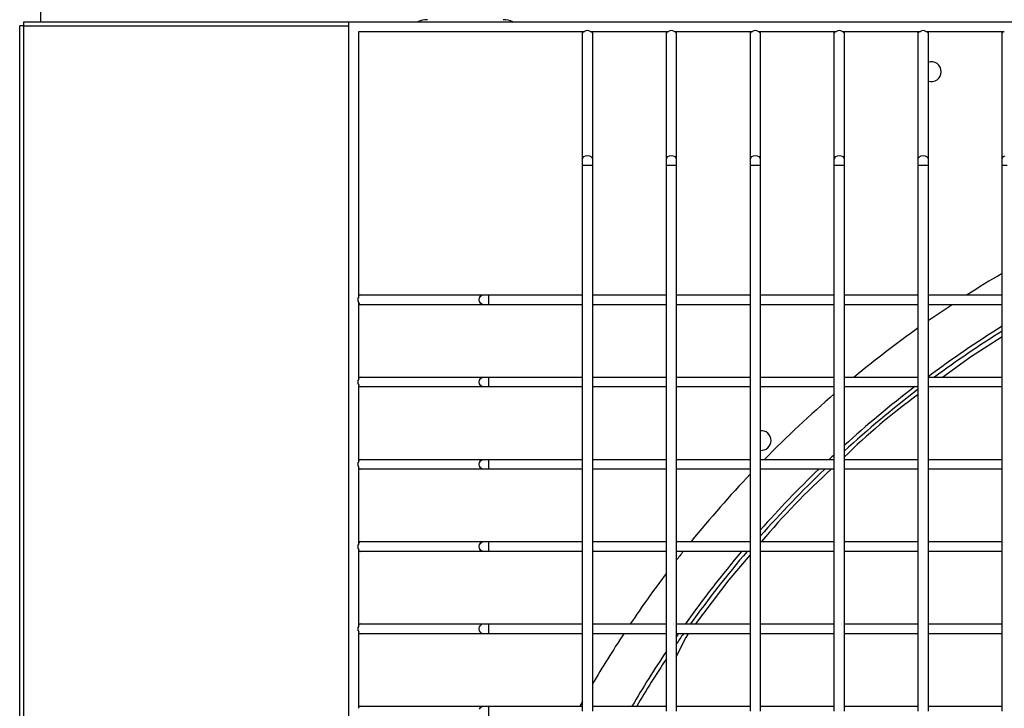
# Model space of a CAD drawing. Header units: millimetres. Extents: x 4 to 3534, y 14 to 98.
# Tile 40 of 161: x 18.205 to 18.504, y 58.775 to 58.985. Entities that reach past the tile are written whole.
import ezdxf

# ---------------------------------------------------------------- set-up
doc = ezdxf.new("R2010")
doc.units = ezdxf.units.MM
doc.header["$MEASUREMENT"] = 0
doc.layers.add('ARQ - EQUIPO CONDENSADORA', color=2, linetype='Continuous')

msp = doc.modelspace()

# ---------------------------------------------------------------- linework, layer by layer
at = {"layer": 'ARQ - EQUIPO CONDENSADORA', "color": 7, "linetype": 'Continuous'}
for p, q in [((18.21100417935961, 58.98393013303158), (18.21100417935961, 58.99559213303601)), ((18.20585317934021, 58.98393013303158), (18.30460317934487, 58.98393013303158)), ((18.20585317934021, 58.98267913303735), (18.20585317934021, 58.98393013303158)), ((18.30460317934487, 58.98393013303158), (19.06060317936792, 58.98393013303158)), ((18.30460317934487, 58.22793013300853), (18.30460317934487, 58.98393013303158)), ((18.20585317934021, 58.98267913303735), (18.20460317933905, 58.98267913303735)), ((18.20460317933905, 58.22868113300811), (18.20460317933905, 58.98267913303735)), ((18.20585317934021, 58.22868113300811), (18.20585317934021, 58.98267913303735)), ((18.20585317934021, 58.98267913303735), (18.30460317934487, 58.98267913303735)), ((18.30760317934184, 58.90027959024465), (18.30760317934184, 58.9809301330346)), ((18.30760317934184, 58.9809301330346), (18.37625372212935, 58.9809301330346)), ((18.37560317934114, 58.98043013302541), (18.37560317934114, 58.9809301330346)), ((18.37795263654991, 58.9809301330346), (18.40175372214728, 58.9809301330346)), ((18.37860317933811, 58.9809301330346), (18.37860317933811, 58.98043013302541)), ((18.40110317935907, 58.98043013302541), (18.40110317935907, 58.9809301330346)), ((18.40345263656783, 58.9809301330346), (18.4272537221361, 58.9809301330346)), ((18.40410317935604, 58.9809301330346), (18.40410317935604, 58.98043013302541)), ((18.42660317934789, 58.98043013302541), (18.42660317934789, 58.9809301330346)), ((18.42895263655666, 58.9809301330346), (18.45275372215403, 58.9809301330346)), ((18.42960317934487, 58.9809301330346), (18.42960317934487, 58.98043013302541)), ((18.45210317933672, 58.98043013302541), (18.45210317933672, 58.9809301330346)), ((18.45445263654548, 58.9809301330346), (18.47825372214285, 58.9809301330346)), ((18.45510317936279, 58.9809301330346), (18.45510317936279, 58.98043013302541)), ((18.47760317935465, 58.98043013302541), (18.47760317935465, 58.9809301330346)), ((18.47995263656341, 58.9809301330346), (18.50375372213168, 58.9809301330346)), ((18.48060317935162, 58.9809301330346), (18.48060317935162, 58.98043013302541)), ((18.50310317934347, 58.98043013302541), (18.50310317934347, 58.9809301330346)), ((18.37560317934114, 58.94205710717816), (18.37560317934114, 58.98043013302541)), ((18.37860317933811, 58.98043013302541), (18.37860317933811, 58.94205710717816)), ((18.40110317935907, 58.94205710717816), (18.40110317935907, 58.98043013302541)), ((18.40410317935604, 58.98043013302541), (18.40410317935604, 58.94205710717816)), ((18.42660317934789, 58.94205710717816), (18.42660317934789, 58.98043013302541)), ((18.42960317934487, 58.98043013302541), (18.42960317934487, 58.94205710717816)), ((18.45210317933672, 58.94205710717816), (18.45210317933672, 58.98043013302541)), ((18.45510317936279, 58.98043013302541), (18.45510317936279, 58.94205710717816)), ((18.47760317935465, 58.94205710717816), (18.47760317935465, 58.98043013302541)), ((18.48060317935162, 58.98043013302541), (18.48060317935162, 58.94205710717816)), ((18.50310317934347, 58.94205710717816), (18.50310317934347, 58.98043013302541)), ((18.37560317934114, 58.94205710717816), (18.37571736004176, 58.94253852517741)), ((18.37560317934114, 58.94037976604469), (18.37560317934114, 58.94205710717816)), ((18.37571736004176, 58.94253852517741), (18.37604251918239, 58.94294665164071)), ((18.37604251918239, 58.94294665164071), (18.37652915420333, 58.94321935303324)), ((18.37652915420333, 58.94321935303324), (18.37710317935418, 58.9433151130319)), ((18.37710317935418, 58.9433151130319), (18.37767720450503, 58.94321935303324)), ((18.37767720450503, 58.94321935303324), (18.37816383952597, 58.94294665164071)), ((18.37816383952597, 58.94294665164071), (18.37848899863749, 58.94253852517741)), ((18.37848899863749, 58.94253852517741), (18.37860317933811, 58.94205710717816)), ((18.37860317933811, 58.94205710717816), (18.37860317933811, 58.94037976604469)), ((18.40110317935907, 58.94205710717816), (18.40121736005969, 58.94253852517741)), ((18.40110317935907, 58.94037976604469), (18.40110317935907, 58.94205710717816)), ((18.40121736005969, 58.94253852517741), (18.40154251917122, 58.94294665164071)), ((18.40154251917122, 58.94294665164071), (18.40202915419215, 58.94321935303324)), ((18.40202915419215, 58.94321935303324), (18.402603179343, 58.9433151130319)), ((18.402603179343, 58.9433151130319), (18.40317720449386, 58.94321935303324)), ((18.40317720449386, 58.94321935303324), (18.40366383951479, 58.94294665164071)), ((18.40366383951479, 58.94294665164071), (18.40398899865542, 58.94253852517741)), ((18.40398899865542, 58.94253852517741), (18.40410317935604, 58.94205710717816)), ((18.40410317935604, 58.94205710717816), (18.40410317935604, 58.94037976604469)), ((18.42660317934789, 58.94205710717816), (18.42671736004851, 58.94253852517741)), ((18.42660317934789, 58.94037976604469), (18.42660317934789, 58.94205710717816)), ((18.42671736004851, 58.94253852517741), (18.42704251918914, 58.94294665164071)), ((18.42704251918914, 58.94294665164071), (18.42752915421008, 58.94321935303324)), ((18.42752915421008, 58.94321935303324), (18.42810317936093, 58.9433151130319)), ((18.42810317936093, 58.9433151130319), (18.42867720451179, 58.94321935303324)), ((18.42867720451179, 58.94321935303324), (18.42916383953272, 58.94294665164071)), ((18.42916383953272, 58.94294665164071), (18.42948899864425, 58.94253852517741)), ((18.42948899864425, 58.94253852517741), (18.42960317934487, 58.94205710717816)), ((18.42960317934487, 58.94205710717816), (18.42960317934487, 58.94037976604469)), ((18.45210317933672, 58.94205710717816), (18.45221736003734, 58.94253852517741)), ((18.45210317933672, 58.94037976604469), (18.45210317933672, 58.94205710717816)), ((18.45221736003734, 58.94253852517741), (18.45254251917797, 58.94294665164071)), ((18.45254251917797, 58.94294665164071), (18.4530291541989, 58.94321935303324)), ((18.4530291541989, 58.94321935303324), (18.45360317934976, 58.9433151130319)), ((18.45360317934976, 58.9433151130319), (18.45417720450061, 58.94321935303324)), ((18.45417720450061, 58.94321935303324), (18.45466383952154, 58.94294665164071)), ((18.45466383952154, 58.94294665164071), (18.45498899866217, 58.94253852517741)), ((18.45498899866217, 58.94253852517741), (18.45510317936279, 58.94205710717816)), ((18.45510317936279, 58.94205710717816), (18.45510317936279, 58.94037976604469)), ((18.47760317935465, 58.94205710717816), (18.47771736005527, 58.94253852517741)), ((18.47760317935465, 58.94037976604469), (18.47760317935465, 58.94205710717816)), ((18.47771736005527, 58.94253852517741), (18.47804251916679, 58.94294665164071)), ((18.47804251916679, 58.94294665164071), (18.47852915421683, 58.94321935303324)), ((18.47852915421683, 58.94321935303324), (18.47910317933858, 58.9433151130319)), ((18.47910317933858, 58.9433151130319), (18.47967720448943, 58.94321935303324)), ((18.47967720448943, 58.94321935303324), (18.48016383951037, 58.94294665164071)), ((18.48016383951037, 58.94294665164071), (18.480488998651, 58.94253852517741)), ((18.480488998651, 58.94253852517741), (18.48060317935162, 58.94205710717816)), ((18.48060317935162, 58.94205710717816), (18.48060317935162, 58.94037976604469)), ((18.50310317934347, 58.94205710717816), (18.50321736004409, 58.94253852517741)), ((18.50310317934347, 58.94037976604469), (18.50310317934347, 58.94205710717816)), ((18.50321736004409, 58.94253852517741), (18.50354251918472, 58.94294665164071)), ((18.50354251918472, 58.94294665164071), (18.50402915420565, 58.94321935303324)), ((18.37560317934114, 58.89942959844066), (18.37560317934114, 58.94037976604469)), ((18.37560317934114, 58.94037976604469), (18.37710317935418, 58.94037976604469)), ((18.37710317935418, 58.94037976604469), (18.37860317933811, 58.94037976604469)), ((18.37860317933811, 58.94037976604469), (18.37860317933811, 58.89943013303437)), ((18.40110317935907, 58.89942959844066), (18.40110317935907, 58.94037976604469)), ((18.40110317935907, 58.94037976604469), (18.402603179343, 58.94037976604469)), ((18.402603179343, 58.94037976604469), (18.40410317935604, 58.94037976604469)), ((18.40410317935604, 58.94037976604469), (18.40410317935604, 58.89943013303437)), ((18.42660317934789, 58.89942959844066), (18.42660317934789, 58.94037976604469)), ((18.42660317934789, 58.94037976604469), (18.42810317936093, 58.94037976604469)), ((18.42810317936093, 58.94037976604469), (18.42960317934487, 58.94037976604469)), ((18.42960317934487, 58.94037976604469), (18.42960317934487, 58.89943013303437)), ((18.45210317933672, 58.89942959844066), (18.45210317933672, 58.94037976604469)), ((18.45210317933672, 58.94037976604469), (18.45360317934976, 58.94037976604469)), ((18.45360317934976, 58.94037976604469), (18.45510317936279, 58.94037976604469)), ((18.45510317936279, 58.94037976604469), (18.45510317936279, 58.89943013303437)), ((18.47760317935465, 58.89942959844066), (18.47760317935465, 58.94037976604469)), ((18.47760317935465, 58.94037976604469), (18.47910317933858, 58.94037976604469)), ((18.47910317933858, 58.94037976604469), (18.48060317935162, 58.94037976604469)), ((18.48060317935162, 58.94037976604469), (18.48060317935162, 58.89943013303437)), ((18.50310317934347, 58.89942959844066), (18.50310317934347, 58.94037976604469)), ((18.50310317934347, 58.94037976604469), (18.50460317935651, 58.94037976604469)), ((18.30760317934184, 58.90093013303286), (18.30810317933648, 58.90093013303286)), ((18.30810317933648, 58.90093013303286), (18.34550209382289, 58.90093013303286)), ((18.34424408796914, 58.89943013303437), (18.34433984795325, 58.90000415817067)), ((18.34433984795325, 58.90000415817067), (18.34461254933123, 58.90049079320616)), ((18.34461254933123, 58.90049079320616), (18.34502067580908, 58.90081595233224)), ((18.34502067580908, 58.90081595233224), (18.34550209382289, 58.90093013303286)), ((18.34550209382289, 58.90093013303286), (18.34717943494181, 58.90093013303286)), ((18.34717943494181, 58.90093013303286), (18.37560317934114, 58.90093013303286)), ((18.34717943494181, 58.89793013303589), (18.34717943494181, 58.90093013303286)), ((18.37860317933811, 58.90093013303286), (18.40110317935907, 58.90093013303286)), ((18.40410317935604, 58.90093013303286), (18.42660317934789, 58.90093013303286)), ((18.42960317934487, 58.90093013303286), (18.45210317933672, 58.90093013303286)), ((18.45510317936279, 58.90093013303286), (18.47760317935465, 58.90093013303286)), ((18.48060317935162, 58.90093013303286), (18.50310317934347, 58.90093013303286)), ((18.30760317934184, 58.87527959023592), (18.30760317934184, 58.89858067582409)), ((18.30810317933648, 58.89793013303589), (18.30760317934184, 58.89793013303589)), ((18.34550209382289, 58.89793013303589), (18.30810317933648, 58.89793013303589)), ((18.34433984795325, 58.89885610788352), (18.34424408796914, 58.89943013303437)), ((18.34461254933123, 58.89836947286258), (18.34433984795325, 58.89885610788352)), ((18.34502067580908, 58.89804431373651), (18.34461254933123, 58.89836947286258)), ((18.34550209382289, 58.89793013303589), (18.34502067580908, 58.89804431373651)), ((18.34717943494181, 58.89793013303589), (18.34550209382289, 58.89793013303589)), ((18.37560317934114, 58.89793013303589), (18.34717943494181, 58.89793013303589)), ((18.37560317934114, 58.87442959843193), (18.37560317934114, 58.89942959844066)), ((18.37860317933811, 58.89943013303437), (18.37860317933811, 58.87443013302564)), ((18.40110317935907, 58.89793013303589), (18.37860317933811, 58.89793013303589)), ((18.40110317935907, 58.87442959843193), (18.40110317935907, 58.89942959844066)), ((18.40410317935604, 58.89943013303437), (18.40410317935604, 58.87443013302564)), ((18.42660317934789, 58.89793013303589), (18.40410317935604, 58.89793013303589)), ((18.42660317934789, 58.87442959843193), (18.42660317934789, 58.89942959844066)), ((18.42960317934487, 58.89943013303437), (18.42960317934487, 58.87443013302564)), ((18.45210317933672, 58.89793013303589), (18.42960317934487, 58.89793013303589)), ((18.45210317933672, 58.87442959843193), (18.45210317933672, 58.89942959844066)), ((18.45510317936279, 58.89943013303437), (18.45510317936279, 58.87443013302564)), ((18.47760317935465, 58.89793013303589), (18.45510317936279, 58.89793013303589)), ((18.47760317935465, 58.87442959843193), (18.47760317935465, 58.89942959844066)), ((18.48060317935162, 58.89943013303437), (18.48060317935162, 58.87443013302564)), ((18.50310317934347, 58.89793013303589), (18.48060317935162, 58.89793013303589)), ((18.50310317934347, 58.87442959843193), (18.50310317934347, 58.89942959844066)), ((18.49346887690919, 58.8821135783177), (18.50310317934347, 58.88824208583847)), ((18.48494135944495, 58.87593013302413), (18.49346887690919, 58.8821135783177)), ((18.30760317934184, 58.87593013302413), (18.30810317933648, 58.87593013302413)), ((18.30810317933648, 58.87593013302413), (18.34550209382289, 58.87593013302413)), ((18.34502067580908, 58.87581595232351), (18.34550209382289, 58.87593013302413)), ((18.34550209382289, 58.87593013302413), (18.34717943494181, 58.87593013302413)), ((18.34717943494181, 58.87593013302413), (18.37560317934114, 58.87593013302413)), ((18.34717943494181, 58.87293013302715), (18.34717943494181, 58.87593013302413)), ((18.37860317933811, 58.87593013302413), (18.40110317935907, 58.87593013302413)), ((18.40410317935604, 58.87593013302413), (18.42660317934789, 58.87593013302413)), ((18.42960317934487, 58.87593013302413), (18.45210317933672, 58.87593013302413)), ((18.45510317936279, 58.87593013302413), (18.47760317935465, 58.87593013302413)), ((18.48060317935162, 58.87593013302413), (18.50310317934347, 58.87593013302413)), ((18.30760317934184, 58.85027959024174), (18.30760317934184, 58.87358067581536)), ((18.30810317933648, 58.87293013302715), (18.30760317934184, 58.87293013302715)), ((18.34550209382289, 58.87293013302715), (18.30810317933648, 58.87293013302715)), ((18.34424408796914, 58.87443013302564), (18.34433984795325, 58.87500415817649)), ((18.34433984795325, 58.87385610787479), (18.34424408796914, 58.87443013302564)), ((18.34433984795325, 58.87500415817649), (18.34461254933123, 58.87549079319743)), ((18.34461254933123, 58.87336947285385), (18.34433984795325, 58.87385610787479)), ((18.34461254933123, 58.87549079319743), (18.34502067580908, 58.87581595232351)), ((18.34502067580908, 58.87304431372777), (18.34461254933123, 58.87336947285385)), ((18.34550209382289, 58.87293013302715), (18.34502067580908, 58.87304431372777)), ((18.34717943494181, 58.87293013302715), (18.34550209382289, 58.87293013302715)), ((18.37560317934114, 58.87293013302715), (18.34717943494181, 58.87293013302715)), ((18.37560317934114, 58.84942959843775), (18.37560317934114, 58.87442959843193)), ((18.37860317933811, 58.87443013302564), (18.37860317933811, 58.84943013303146)), ((18.40110317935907, 58.87293013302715), (18.37860317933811, 58.87293013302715)), ((18.40110317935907, 58.84942959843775), (18.40110317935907, 58.87442959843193)), ((18.40410317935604, 58.87443013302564), (18.40410317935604, 58.84943013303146)), ((18.42660317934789, 58.87293013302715), (18.40410317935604, 58.87293013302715)), ((18.42660317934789, 58.84942959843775), (18.42660317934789, 58.87442959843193)), ((18.42960317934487, 58.87443013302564), (18.42960317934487, 58.84943013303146)), ((18.45210317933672, 58.87293013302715), (18.42960317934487, 58.87293013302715)), ((18.45210317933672, 58.84942959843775), (18.45210317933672, 58.87442959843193)), ((18.45510317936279, 58.87443013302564), (18.45510317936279, 58.84943013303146)), ((18.47760317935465, 58.87293013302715), (18.45510317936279, 58.87293013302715)), ((18.47760317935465, 58.84942959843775), (18.47760317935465, 58.87442959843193)), ((18.48060317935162, 58.87443013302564), (18.48060317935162, 58.84943013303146)), ((18.50310317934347, 58.87293013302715), (18.48060317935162, 58.87293013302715)), ((18.50310317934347, 58.84942959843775), (18.50310317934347, 58.87442959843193)), ((18.30760317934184, 58.85093013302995), (18.30810317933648, 58.85093013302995)), ((18.30810317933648, 58.85093013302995), (18.34550209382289, 58.85093013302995)), ((18.34424408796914, 58.84943013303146), (18.34433984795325, 58.85000415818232)), ((18.34433984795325, 58.84885610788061), (18.34424408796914, 58.84943013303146)), ((18.34433984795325, 58.85000415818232), (18.34461254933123, 58.85049079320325)), ((18.34461254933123, 58.85049079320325), (18.34502067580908, 58.85081595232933)), ((18.34502067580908, 58.85081595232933), (18.34550209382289, 58.85093013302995)), ((18.34550209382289, 58.85093013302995), (18.34717943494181, 58.85093013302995)), ((18.34717943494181, 58.85093013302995), (18.37560317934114, 58.85093013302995)), ((18.34717943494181, 58.84793013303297), (18.34717943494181, 58.85093013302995)), ((18.37560317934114, 58.82442959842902), (18.37560317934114, 58.84942959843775)), ((18.37860317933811, 58.85093013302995), (18.40110317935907, 58.85093013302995)), ((18.37860317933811, 58.84943013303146), (18.37860317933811, 58.82443013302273)), ((18.40110317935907, 58.82442959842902), (18.40110317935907, 58.84942959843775)), ((18.40410317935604, 58.85093013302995), (18.42660317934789, 58.85093013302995)), ((18.40410317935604, 58.84943013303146), (18.40410317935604, 58.82443013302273)), ((18.42660317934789, 58.82442959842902), (18.42660317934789, 58.84942959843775)), ((18.42960317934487, 58.85093013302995), (18.45210317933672, 58.85093013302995)), ((18.42960317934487, 58.84943013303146), (18.42960317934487, 58.82443013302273)), ((18.45210317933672, 58.82442959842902), (18.45210317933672, 58.84942959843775)), ((18.45510317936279, 58.85093013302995), (18.47760317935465, 58.85093013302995)), ((18.45510317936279, 58.84943013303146), (18.45510317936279, 58.82443013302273)), ((18.47760317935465, 58.82442959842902), (18.47760317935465, 58.84942959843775)), ((18.48060317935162, 58.85093013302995), (18.50310317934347, 58.85093013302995)), ((18.48060317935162, 58.84943013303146), (18.48060317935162, 58.82443013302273)), ((18.50310317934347, 58.82442959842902), (18.50310317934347, 58.84942959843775)), ((18.30760317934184, 58.82527959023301), (18.30760317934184, 58.84858067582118)), ((18.30810317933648, 58.84793013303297), (18.30760317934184, 58.84793013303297)), ((18.34550209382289, 58.84793013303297), (18.30810317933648, 58.84793013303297)), ((18.34461254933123, 58.84836947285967), (18.34433984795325, 58.84885610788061)), ((18.34502067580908, 58.8480443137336), (18.34461254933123, 58.84836947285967)), ((18.34550209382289, 58.84793013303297), (18.34502067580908, 58.8480443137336)), ((18.34717943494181, 58.84793013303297), (18.34550209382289, 58.84793013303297)), ((18.37560317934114, 58.84793013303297), (18.34717943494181, 58.84793013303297)), ((18.40110317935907, 58.84793013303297), (18.37860317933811, 58.84793013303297)), ((18.42660317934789, 58.84793013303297), (18.40410317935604, 58.84793013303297)), ((18.45210317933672, 58.84793013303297), (18.42960317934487, 58.84793013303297)), ((18.47760317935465, 58.84793013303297), (18.45510317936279, 58.84793013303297)), ((18.50310317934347, 58.84793013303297), (18.48060317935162, 58.84793013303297)), ((18.30760317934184, 58.82593013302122), (18.30810317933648, 58.82593013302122)), ((18.30810317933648, 58.82593013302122), (18.34550209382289, 58.82593013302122)), ((18.34424408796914, 58.82443013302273), (18.34433984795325, 58.82500415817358)), ((18.34433984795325, 58.82500415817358), (18.34461254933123, 58.82549079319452)), ((18.34461254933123, 58.82549079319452), (18.34502067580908, 58.8258159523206)), ((18.34502067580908, 58.8258159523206), (18.34550209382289, 58.82593013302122)), ((18.34550209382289, 58.82593013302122), (18.34717943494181, 58.82593013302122)), ((18.34717943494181, 58.82593013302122), (18.37560317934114, 58.82593013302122)), ((18.34717943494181, 58.82293013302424), (18.34717943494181, 58.82593013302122)), ((18.37860317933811, 58.82593013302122), (18.40110317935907, 58.82593013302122)), ((18.40410317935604, 58.82593013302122), (18.42660317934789, 58.82593013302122)), ((18.42960317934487, 58.82593013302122), (18.45210317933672, 58.82593013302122)), ((18.45510317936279, 58.82593013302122), (18.47760317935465, 58.82593013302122)), ((18.48060317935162, 58.82593013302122), (18.50310317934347, 58.82593013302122)), ((18.30760317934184, 58.80027959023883), (18.30760317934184, 58.82358067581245)), ((18.30810317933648, 58.82293013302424), (18.30760317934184, 58.82293013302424)), ((18.34550209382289, 58.82293013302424), (18.30810317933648, 58.82293013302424)), ((18.34433984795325, 58.82385610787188), (18.34424408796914, 58.82443013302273)), ((18.34461254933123, 58.82336947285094), (18.34433984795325, 58.82385610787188)), ((18.34502067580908, 58.82304431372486), (18.34461254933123, 58.82336947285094)), ((18.34550209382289, 58.82293013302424), (18.34502067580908, 58.82304431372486)), ((18.34717943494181, 58.82293013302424), (18.34550209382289, 58.82293013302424)), ((18.37560317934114, 58.82293013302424), (18.34717943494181, 58.82293013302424)), ((18.37560317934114, 58.79942959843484), (18.37560317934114, 58.82442959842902)), ((18.37860317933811, 58.82443013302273), (18.37860317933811, 58.79943013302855)), ((18.40110317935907, 58.82293013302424), (18.37860317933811, 58.82293013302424)), ((18.40110317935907, 58.79942959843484), (18.40110317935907, 58.82442959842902)), ((18.40410317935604, 58.82443013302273), (18.40410317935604, 58.79943013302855)), ((18.42660317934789, 58.82293013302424), (18.40410317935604, 58.82293013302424)), ((18.42660317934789, 58.79942959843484), (18.42660317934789, 58.82442959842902)), ((18.42960317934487, 58.82443013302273), (18.42960317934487, 58.79943013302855)), ((18.45210317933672, 58.82293013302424), (18.42960317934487, 58.82293013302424)), ((18.45210317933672, 58.79942959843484), (18.45210317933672, 58.82442959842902)), ((18.45510317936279, 58.82443013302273), (18.45510317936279, 58.79943013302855)), ((18.47760317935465, 58.82293013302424), (18.45510317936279, 58.82293013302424)), ((18.47760317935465, 58.79942959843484), (18.47760317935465, 58.82442959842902)), ((18.48060317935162, 58.82443013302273), (18.48060317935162, 58.79943013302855)), ((18.50310317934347, 58.82293013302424), (18.48060317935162, 58.82293013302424)), ((18.50310317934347, 58.79942959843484), (18.50310317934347, 58.82442959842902)), ((18.42013664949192, 58.81435781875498), (18.42660317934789, 58.82196654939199)), ((18.41000690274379, 58.80093013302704), (18.42013664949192, 58.81435781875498)), ((18.30760317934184, 58.80093013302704), (18.30810317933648, 58.80093013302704)), ((18.30760317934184, 58.7752795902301), (18.30760317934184, 58.79858067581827)), ((18.30810317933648, 58.80093013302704), (18.34550209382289, 58.80093013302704)), ((18.34424408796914, 58.79943013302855), (18.34433984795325, 58.80000415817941)), ((18.34433984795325, 58.7988561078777), (18.34424408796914, 58.79943013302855)), ((18.34433984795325, 58.80000415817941), (18.34461254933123, 58.80049079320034)), ((18.34461254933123, 58.79836947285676), (18.34433984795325, 58.7988561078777)), ((18.34461254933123, 58.80049079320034), (18.34502067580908, 58.80081595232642)), ((18.34502067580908, 58.79804431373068), (18.34461254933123, 58.79836947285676)), ((18.34502067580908, 58.80081595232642), (18.34550209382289, 58.80093013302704)), ((18.34550209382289, 58.79793013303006), (18.34502067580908, 58.79804431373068)), ((18.34550209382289, 58.80093013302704), (18.34717943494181, 58.80093013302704)), ((18.34717943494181, 58.80093013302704), (18.37560317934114, 58.80093013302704)), ((18.34717943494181, 58.79793013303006), (18.34717943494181, 58.80093013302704)), ((18.37560317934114, 58.77442959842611), (18.37560317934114, 58.79942959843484)), ((18.37860317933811, 58.80093013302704), (18.40110317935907, 58.80093013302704)), ((18.37860317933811, 58.79943013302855), (18.37860317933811, 58.77443013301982)), ((18.40110317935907, 58.77442959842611), (18.40110317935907, 58.79942959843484)), ((18.40410317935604, 58.80093013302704), (18.42660317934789, 58.80093013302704)), ((18.40410317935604, 58.79943013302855), (18.40410317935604, 58.77443013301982)), ((18.42660317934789, 58.77442959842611), (18.42660317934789, 58.79942959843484)), ((18.42960317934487, 58.80093013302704), (18.45210317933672, 58.80093013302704)), ((18.42960317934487, 58.79943013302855), (18.42960317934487, 58.77443013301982)), ((18.45210317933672, 58.77442959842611), (18.45210317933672, 58.79942959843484)), ((18.45510317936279, 58.80093013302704), (18.47760317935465, 58.80093013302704)), ((18.45510317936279, 58.79943013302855), (18.45510317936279, 58.77443013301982)), ((18.47760317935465, 58.77442959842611), (18.47760317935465, 58.79942959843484)), ((18.48060317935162, 58.80093013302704), (18.50310317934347, 58.80093013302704)), ((18.48060317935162, 58.79943013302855), (18.48060317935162, 58.77443013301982)), ((18.50310317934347, 58.77442959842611), (18.50310317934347, 58.79942959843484)), ((18.30810317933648, 58.79793013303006), (18.30760317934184, 58.79793013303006)), ((18.34550209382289, 58.79793013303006), (18.30810317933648, 58.79793013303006)), ((18.34717943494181, 58.79793013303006), (18.34550209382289, 58.79793013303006)), ((18.37560317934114, 58.79793013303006), (18.34717943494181, 58.79793013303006)), ((18.40110317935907, 58.79793013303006), (18.37860317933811, 58.79793013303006)), ((18.42660317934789, 58.79793013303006), (18.40410317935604, 58.79793013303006)), ((18.40410317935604, 58.7909360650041), (18.40689325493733, 58.796508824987)), ((18.40689325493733, 58.796508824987), (18.40782959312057, 58.79793013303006)), ((18.45210317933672, 58.79793013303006), (18.42960317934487, 58.79793013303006)), ((18.47760317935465, 58.79793013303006), (18.45510317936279, 58.79793013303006)), ((18.50310317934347, 58.79793013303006), (18.48060317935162, 58.79793013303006)), ((18.30760317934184, 58.77593013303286), (18.30810317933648, 58.77593013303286)), ((18.30810317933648, 58.77593013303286), (18.34550209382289, 58.77593013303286)), ((18.34433984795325, 58.77500415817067), (18.34461254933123, 58.77549079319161)), ((18.34461254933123, 58.77549079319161), (18.34502067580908, 58.77581595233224)), ((18.34502067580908, 58.77581595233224), (18.34550209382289, 58.77593013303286)), ((18.34550209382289, 58.77593013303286), (18.34717943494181, 58.77593013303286)), ((18.34717943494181, 58.77593013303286), (18.37560317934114, 58.77593013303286)), ((18.34717943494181, 58.77293013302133), (18.34717943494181, 58.77593013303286)), ((18.37860317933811, 58.77593013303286), (18.40110317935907, 58.77593013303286)), ((18.40113809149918, 58.77593013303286), (18.40110317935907, 58.7767420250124)), ((18.40410317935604, 58.77593013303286), (18.42660317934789, 58.77593013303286)), ((18.42960317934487, 58.77593013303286), (18.45210317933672, 58.77593013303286)), ((18.45510317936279, 58.77593013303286), (18.47760317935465, 58.77593013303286)), ((18.48060317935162, 58.77593013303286), (18.50310317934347, 58.77593013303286))]:
    msp.add_line(p, q, dxfattribs=at)
for centre, radius, start, end in [((18.32850417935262, 58.97704213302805), 0.007500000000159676, 90, 113.3067175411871), ((18.35150417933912, 58.97704213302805), 0.007500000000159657, 66.6932824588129, 90), ((18.37622706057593, 58.98038572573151), 0.0006254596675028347, 119.4935052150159, 175.9286008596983), ((18.37710317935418, 58.97993992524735), 0.001304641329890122, 49.37510833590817, 130.6248918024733), ((18.37797929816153, 58.98038572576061), 0.0006254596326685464, 4.071392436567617, 60.50649609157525), ((18.40172706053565, 58.98038572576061), 0.0006254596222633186, 119.4935029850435, 175.928602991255), ((18.402603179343, 58.9799399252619), 0.001304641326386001, 49.37510811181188, 130.6248918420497), ((18.40347929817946, 58.98038572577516), 0.0006254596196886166, 4.071391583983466, 60.50649671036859), ((18.42722706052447, 58.98038572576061), 0.0006254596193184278, 119.4935028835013, 175.9286036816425), ((18.42810317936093, 58.97993992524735), 0.001304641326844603, 49.37510816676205, 130.6248918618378), ((18.42897929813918, 58.98038572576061), 0.0006254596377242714, 4.071393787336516, 60.50649593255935), ((18.4527270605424, 58.98038572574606), 0.0006254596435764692, 119.4935037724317, 175.9285987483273), ((18.45360317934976, 58.9799399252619), 0.001304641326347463, 49.375108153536, 130.6248918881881), ((18.45447929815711, 58.98038572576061), 0.0006254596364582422, 4.071392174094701, 60.50649586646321), ((18.47822706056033, 58.98038572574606), 0.0006254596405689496, 119.4935036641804, 175.9285994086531), ((18.47910317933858, 58.97993992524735), 0.001304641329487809, 49.37510821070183, 130.6248917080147), ((18.47997929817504, 58.98038572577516), 0.0006254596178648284, 4.071391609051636, 60.50649680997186), ((18.50372706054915, 58.98038572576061), 0.0006254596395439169, 119.4935037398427, 175.9286009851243), ((18.48160417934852, 58.9687291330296), 0.003000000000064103, 0, 109.4914790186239), ((18.48160417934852, 58.9687291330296), 0.003000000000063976, 250.5085209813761, 0), ((18.68160417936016, 58.60493113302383), 0.3512500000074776, 120.5432019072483, 122.5734697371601), ((18.30859338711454, 58.89943013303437), 0.001304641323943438, 139.3751079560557, 220.6248920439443), ((18.30814758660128, 58.90030625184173), 0.0006254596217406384, 94.07139160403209, 150.506495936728), ((18.30814758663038, 58.89855401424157), 0.0006254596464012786, 209.4935057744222, 265.9286074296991), ((18.68160417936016, 58.60493113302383), 0.351250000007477, 123.4714385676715, 124.9069140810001), ((18.68160417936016, 58.60493113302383), 0.3512500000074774, 125.5058281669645, 129.5087529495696), ((18.68160417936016, 58.60493113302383), 0.3375000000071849, 121.9306122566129, 126.5524578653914), ((18.68160417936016, 58.60493113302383), 0.3362500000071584, 122.0634442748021, 126.298383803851), ((18.30814758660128, 58.875306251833), 0.0006254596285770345, 94.07139229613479, 150.5064963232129), ((18.30859338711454, 58.87443013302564), 0.00130464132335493, 139.3751079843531, 220.6248920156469), ((18.30814758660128, 58.87355401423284), 0.0006254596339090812, 209.493504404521, 265.9286076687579), ((18.68160417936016, 58.60493113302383), 0.3375000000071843, 127.4323924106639, 132.153107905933), ((18.68160417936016, 58.60493113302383), 0.3512500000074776, 130.7972015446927, 135.5446658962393), ((18.68160417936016, 58.60493113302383), 0.336250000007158, 127.3508701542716, 132.346217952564), ((18.58814098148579, 58.71714638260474), 0.1891280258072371, 125.7648641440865, 134.7026214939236), ((18.42987416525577, 58.85666114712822), 0.003000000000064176, 0, 95.18251335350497), ((18.42987416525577, 58.85666114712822), 0.003000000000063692, 264.817486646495, 0), ((18.68160417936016, 58.60493113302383), 0.3375000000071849, 132.8438745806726, 133.2069215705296), ((18.30859338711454, 58.84943013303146), 0.001304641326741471, 139.3751081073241, 220.6248918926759), ((18.30814758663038, 58.85030625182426), 0.0006254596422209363, 94.07139257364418, 150.5064948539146), ((18.30814758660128, 58.84855401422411), 0.0006254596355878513, 209.493504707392, 265.9286076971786), ((18.68160417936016, 58.60493113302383), 0.3512500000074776, 136.5505579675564, 141.01044938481), ((18.68160417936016, 58.60493113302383), 0.3375000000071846, 133.9457641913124, 138.3027086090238), ((18.68160417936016, 58.60493113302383), 0.336250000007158, 133.724338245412, 138.5423554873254), ((18.599666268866, 58.68351113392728), 0.2215387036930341, 132.0835510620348, 139.9943733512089), ((18.30859338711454, 58.82443013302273), 0.00130464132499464, 139.375108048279, 220.6248919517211), ((18.30814758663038, 58.82530625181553), 0.0006254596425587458, 94.07139278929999, 150.5064952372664), ((18.30814758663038, 58.82355401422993), 0.0006254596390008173, 209.4935051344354, 265.9286076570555), ((18.68160417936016, 58.60493113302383), 0.3512500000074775, 141.6372806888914, 142.1891033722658), ((18.68160417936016, 58.60493113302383), 0.3375000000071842, 139.7650886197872, 144.4975492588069), ((18.68160417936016, 58.60493113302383), 0.3362500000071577, 139.5846301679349, 144.3454631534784), ((18.68160417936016, 58.60493113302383), 0.351250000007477, 142.9946545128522, 146.0821081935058), ((18.30859338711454, 58.79943013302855), 0.001304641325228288, 139.3751080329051, 220.6248919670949), ((18.30814758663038, 58.80030625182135), 0.000625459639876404, 94.07139277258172, 150.5064956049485), ((18.30814758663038, 58.79855401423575), 0.0006254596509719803, 209.4935054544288, 265.9286069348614), ((18.68160417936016, 58.60493113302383), 0.3512500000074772, 146.6697960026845, 149.6138876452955), ((18.68160417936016, 58.60493113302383), 0.3375000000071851, 145.120744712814, 145.308167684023), ((18.68160417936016, 58.60493113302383), 0.3362500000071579, 144.972137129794, 145.6170703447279), ((18.68160417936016, 58.60493113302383), 0.3375000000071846, 146.2133509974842, 149.5581448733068), ((18.68160417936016, 58.60493113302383), 0.336250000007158, 146.5330146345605, 149.4328913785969), ((18.68160417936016, 58.60493113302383), 0.3512500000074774, 150.5957300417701, 150.8675682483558), ((18.30814758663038, 58.77530625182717), 0.0006254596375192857, 94.07139274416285, 150.5064958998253)]:
    msp.add_arc(centre, radius, start, end, dxfattribs=at)

doc.saveas('drawing.dxf')
